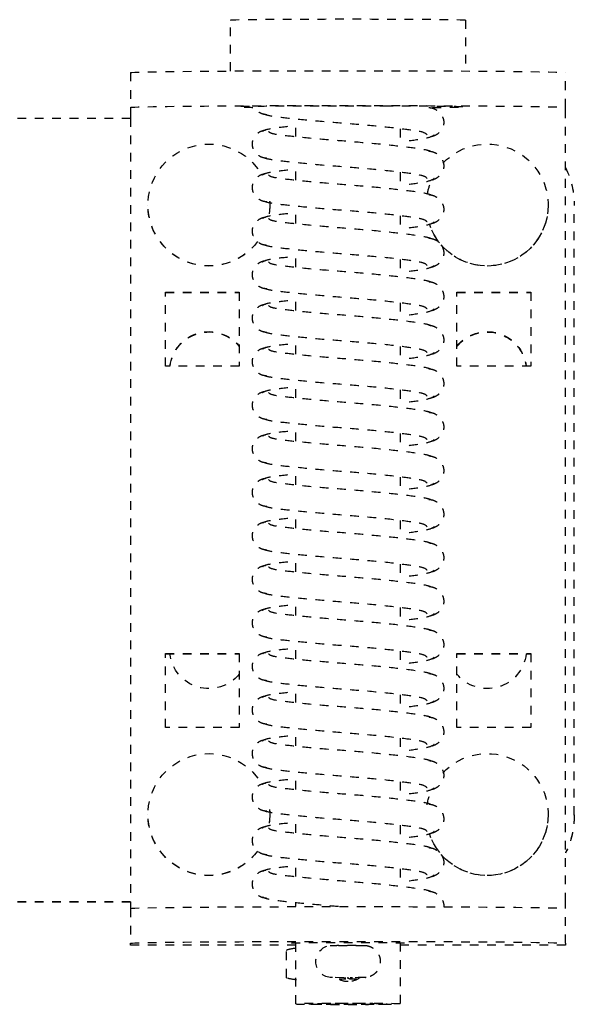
# Model space of a CAD drawing. Header units: centimetres. Extents: x 42630 to 130002, y 15 to 29179.
# Tile 64 of 138: x 50120.45 to 50126.83, y 5389.66 to 5400.97. Entities that reach past the tile are written whole.
import ezdxf

# ---------------------------------------------------------------- set-up
doc = ezdxf.new("R2010")
doc.units = ezdxf.units.CM
doc.header["$LTSCALE"] = 0.01
doc.linetypes.add('DASHED2', pattern=[9.525, 6.35, -3.175])
doc.layers.get('0').update_dxf_attribs({"color": 253})
doc.layers.add('CKDRZWI_', color=253, linetype='Continuous')

# ---------------------------------------------------------------- blocks, each defined once
blk = doc.blocks.new('A$7E8814B27261F1')
at = {"color": 7, "linetype": 'DASHED2', "ltscale": 10}
for p, q in [((3827.65, 4387), (3827.65, 4424.5)), ((3917.64, 4387), (3917.64, 4424.5)), ((3917.68, 4387), (3917.68, 4424.5)), ((3822.39, 4387), (3826.39, 4387)), ((3826.39, 4387), (3826.6, 4387)), ((3826.6, 4387), (3827.61, 4387)), ((3827.61, 4387), (3917.61, 4387)), ((3917.61, 4387), (3918.39, 4387)), ((3918.39, 4387), (3922.39, 4387)), ((3922.6, 4387), (3922.39, 4387)), ((3922.6, 4368), (3922.6, 4387)), ((3837.61, 4385), (3837.6, 4385)), ((3907.61, 4385), (3907.6, 4385)), ((3847.61, 4383), (3847.61, 4374.5)), ((3856.11, 4383), (3847.61, 4383)), ((3847.64, 4383), (3847.64, 4374.5)), ((3856.11, 4374.5), (3856.11, 4383)), ((3889.11, 4383), (3889.11, 4374.5)), ((3897.61, 4383), (3889.11, 4383)), ((3889.14, 4383), (3889.14, 4374.5)), ((3897.61, 4374.5), (3897.61, 4383)), ((3822.21, 4375.5), (3816.35, 4375.5)), ((3847.61, 4374.5), (3856.11, 4374.5)), ((3889.11, 4374.5), (3897.61, 4374.5)), ((3837.6, 4371), (3837.61, 4371)), ((3907.6, 4371), (3907.61, 4371)), ((3926.34, 4369.09), (3923.19, 4369.09)), ((3829.73, 4368), (3827.73, 4368)), ((3834.73, 4368), (3832.73, 4368)), ((3839.73, 4368), (3837.73, 4368)), ((3844.73, 4368), (3842.73, 4368)), ((3849.73, 4368), (3847.73, 4368)), ((3854.73, 4368), (3852.73, 4368)), ((3859.73, 4368), (3857.73, 4368)), ((3864.73, 4368), (3862.73, 4368)), ((3869.73, 4368), (3867.73, 4368)), ((3874.73, 4368), (3872.73, 4368)), ((3879.73, 4368), (3877.73, 4368)), ((3884.73, 4368), (3882.73, 4368)), ((3889.73, 4368), (3887.73, 4368)), ((3894.73, 4368), (3892.73, 4368)), ((3899.72, 4368), (3897.73, 4368)), ((3904.72, 4368), (3902.73, 4368)), ((3909.72, 4368), (3907.73, 4368)), ((3914.72, 4368), (3912.73, 4368)), ((3918.18, 4368), (3917.73, 4368)), ((3929.35, 4368), (3922.32, 4368)), ((3926.33, 4363.8), (3926.32, 4364.02)), ((3926.35, 4362.49), (3926.33, 4363.8)), ((3926.51, 4362.49), (3926.52, 4363.02)), ((3926.33, 4360.2), (3926.35, 4361.51)), ((3926.52, 4360.97), (3926.51, 4361.51)), ((3828.84, 4356), (3830.84, 4356)), ((3833.84, 4356), (3835.84, 4356)), ((3838.84, 4356), (3840.84, 4356)), ((3843.84, 4356), (3845.84, 4356)), ((3848.84, 4356), (3850.84, 4356)), ((3853.84, 4356), (3855.84, 4356)), ((3858.84, 4356), (3860.84, 4356)), ((3863.84, 4356), (3865.84, 4356)), ((3868.84, 4356), (3870.84, 4356)), ((3873.84, 4356), (3875.84, 4356)), ((3878.84, 4356), (3880.84, 4356)), ((3883.84, 4356), (3885.84, 4356)), ((3888.84, 4356), (3890.84, 4356)), ((3893.84, 4356), (3895.84, 4356)), ((3898.84, 4356), (3900.84, 4356)), ((3903.84, 4356), (3905.84, 4356)), ((3908.84, 4356), (3910.84, 4356)), ((3913.84, 4356), (3915.84, 4356)), ((3922.32, 4356), (3929.35, 4356)), ((3922.6, 4337), (3922.6, 4356)), ((3856.11, 4349.5), (3847.61, 4349.5)), ((3847.61, 4349.5), (3847.61, 4341)), ((3847.64, 4349.5), (3847.64, 4341)), ((3856.11, 4341), (3856.11, 4349.5)), ((3889.11, 4349.5), (3889.11, 4341)), ((3897.61, 4349.5), (3889.11, 4349.5)), ((3889.14, 4349.5), (3889.14, 4341)), ((3897.61, 4341), (3897.61, 4349.5)), ((3816.35, 4348.5), (3822.21, 4348.5)), ((3847.61, 4341), (3856.11, 4341)), ((3889.11, 4341), (3897.61, 4341)), ((3837.6, 4339), (3837.61, 4339)), ((3907.6, 4339), (3907.61, 4339)), ((3826.39, 4337), (3822.39, 4337)), ((3826.6, 4337), (3826.39, 4337)), ((3827.61, 4337), (3826.6, 4337)), ((3917.61, 4337), (3827.61, 4337)), ((3918.39, 4337), (3917.61, 4337)), ((3922.39, 4337), (3918.39, 4337)), ((3922.39, 4337), (3922.6, 4337)), ((3907.64, 4336), (3837.65, 4336)), ((3907.68, 4336), (3907.64, 4336))]:
    blk.add_line(p, q, dxfattribs=at)
for centre, radius, start, end in [((3924.48, 4363.85), 1.85, 6.3886, 173.7433), ((3924.54, 4362), 2.25, 0, 36.7992), ((3926.32, 4362.22), 0.178, 269.9445, 309.3444), ((3928.89, 4362.44), 2.54, 178.7797, 184.2455), ((3924.54, 4362), 2.25, 323.4294, 0), ((3920.15, 4360.24), 6.18, 357.0618, 359.6522)]:
    blk.add_arc(centre, radius, start, end, dxfattribs=at)
for centre, major_axis, ratio, start_param, end_param in [((3822.39, 4362), (0, -25), 0.008727, 3.141593, 6.283185), ((3826.39, 4362), (0, 25), 0.008727, 0, 3.141593), ((3918.39, 4362), (0, -25), 0.008727, 3.141593, 6.283185), ((3922.39, 4362), (0, 25), 0.008727, 0, 3.141593), ((3837.6, 4378), (0, -7), 0.999962, 0.643673, 5.758972), ((3837.61, 4378), (0, -7), 0.999962, 0.64291, 3.141593), ((3907.6, 4378), (0, -7), 0.999962, 0.643673, 5.758972), ((3907.61, 4378), (0, -7), 0.999962, 0.64291, 3.141593), ((3856.64, 4378), (0, 4.5), 0.999962, 0.11915, 2.461919), ((3856.68, 4378), (0, 4.5), 0.999962, 0.126966, 2.461919), ((3888.64, 4378), (0, 4.5), 0.999962, 3.821266, 6.171844), ((3816.35, 4362), (0, -13.5), 0.008727, 3.141593, 6.283185), ((3826.35, 4362), (0, -13.5), 0.008727, 2.51509, 2.713637), ((3837.6, 4378), (0, -7), 0.999962, 6.218805, 6.283185), ((3837.6, 4378), (0, -7), 0.999962, 0, 0.205478), ((3837.61, 4378), (0, -7), 0.999962, 0, 0.204519), ((3907.6, 4378), (0, -7), 0.999962, 6.200062, 6.283185), ((3907.6, 4378), (0, -7), 0.999962, 0, 0.192416), ((3907.61, 4378), (0, -7), 0.999962, 0, 0.191235), ((3922.35, 4362), (0, 6.5), 0.008727, 0, 3.536384), ((3922.35, 4362), (0, 6.5), 0.008727, 5.888394, 6.283185), ((3924.75, 4367.49), (0.02, 3.2), 0.577306, 1.080195, 1.440017), ((3924.77, 4368.25), (-1.85, 0.03), 0.865992, 5.747922, 5.805673), ((3924.77, 4368.25), (1.85, -0.03), 0.865992, 0.512416, 0.570167), ((3924.75, 4367.49), (0.02, 3.2), 0.577306, 4.851893, 5.211716), ((3926.5, 4364.21), (0, -1.96), 0.008727, 0, 0.523599), ((3926.33, 4362.49), (-0.18, 0.003), 0.865992, 3.141591, 3.294186), ((3926.33, 4361.51), (-0.18, -0.003), 0.865992, 2.988999, 3.141595), ((3826.35, 4362), (0, -13.5), 0.008727, 0.346715, 0.791701), ((3837.6, 4346), (0, 7), 0.999962, 0.756165, 5.966878), ((3837.6, 4346), (0, 7), 0.999962, 0.195682, 0.425982), ((3837.61, 4346), (0, 7), 0.999962, 3.141593, 5.967856), ((3907.6, 4346), (0, 7), 0.999962, 0.749505, 5.965135), ((3907.6, 4346), (0, 7), 0.999962, 0.159882, 0.437678), ((3907.61, 4346), (0, 7), 0.999962, 3.141593, 5.966115), ((3856.64, 4346), (0, -4.5), 0.999962, 3.821266, 6.164035), ((3856.68, 4346), (0, -4.5), 0.999962, 3.821266, 6.156219), ((3888.64, 4346), (0, -4.5), 0.999962, 0.111341, 2.461919), ((3837.65, 4346), (0, 10), 0.999962, 2.690566, 3.141593), ((3907.64, 4346), (0, -10), 0.999962, 0, 0.451027), ((3907.68, 4346), (0, 10), 0.999962, 3.141593, 3.592619)]:
    blk.add_ellipse(centre, major_axis=major_axis, ratio=ratio, start_param=start_param, end_param=end_param, dxfattribs=at)
for major_axis in [(0, 6), (0, 4.5)]:
    blk.add_ellipse((3929.35, 4362), major_axis=major_axis, ratio=0.008727, dxfattribs=at)
for points, knots in [([(3826.24, 4357.34), (3826.23, 4359.1), (3826.23, 4362.18), (3826.24, 4367.34), (3826.26, 4371.62), (3826.29, 4374.08), (3826.32, 4375), (3826.33, 4375.19), (3826.33, 4375.19)], [0, 0, 0, 0, 0.1687505, 0.3408406, 0.5128737, 0.6842855, 0.7688117, 0.8186463, 0.8186463, 0.8186463, 0.8186463]), ([(3832.24, 4371.34), (3832.22, 4371.52), (3832.18, 4371.82), (3831.96, 4372.25), (3831.69, 4372.57), (3831.31, 4372.85), (3830.85, 4373), (3830.4, 4373.01), (3829.9, 4372.87), (3829.43, 4372.52), (3829.06, 4371.98), (3828.99, 4371.57), (3828.96, 4371.34)], [0, 0, 0, 0, 0.083347, 0.163832, 0.239536, 0.309654, 0.433413, 0.542458, 0.654363, 0.770804, 0.888002, 1, 1, 1, 1]), ([(3837.24, 4371.34), (3837.22, 4371.52), (3837.18, 4371.82), (3836.96, 4372.25), (3836.69, 4372.57), (3836.31, 4372.85), (3835.84, 4373), (3835.4, 4373.01), (3834.9, 4372.87), (3834.43, 4372.52), (3834.06, 4371.98), (3833.99, 4371.57), (3833.96, 4371.34)], [0, 0, 0, 0, 0.083347, 0.163832, 0.239536, 0.309654, 0.433413, 0.542458, 0.654363, 0.770804, 0.888002, 1, 1, 1, 1]), ([(3842.24, 4371.34), (3842.22, 4371.52), (3842.18, 4371.82), (3841.96, 4372.25), (3841.69, 4372.57), (3841.31, 4372.85), (3840.84, 4373), (3840.4, 4373.01), (3839.9, 4372.87), (3839.43, 4372.52), (3839.06, 4371.98), (3838.99, 4371.57), (3838.96, 4371.34)], [0, 0, 0, 0, 0.083347, 0.163832, 0.239536, 0.309654, 0.433413, 0.542458, 0.654363, 0.770804, 0.888002, 1, 1, 1, 1]), ([(3847.24, 4371.34), (3847.22, 4371.52), (3847.18, 4371.82), (3846.96, 4372.25), (3846.69, 4372.57), (3846.31, 4372.85), (3845.84, 4373), (3845.39, 4373.01), (3844.9, 4372.87), (3844.43, 4372.52), (3844.06, 4371.98), (3843.99, 4371.57), (3843.96, 4371.34)], [0, 0, 0, 0, 0.083347, 0.163832, 0.239536, 0.309654, 0.433413, 0.542458, 0.654363, 0.770804, 0.888002, 1, 1, 1, 1]), ([(3852.24, 4371.34), (3852.22, 4371.52), (3852.18, 4371.82), (3851.96, 4372.25), (3851.69, 4372.57), (3851.3, 4372.85), (3850.84, 4373), (3850.39, 4373.01), (3849.9, 4372.87), (3849.43, 4372.52), (3849.06, 4371.98), (3848.99, 4371.57), (3848.96, 4371.34)], [0, 0, 0, 0, 0.083347, 0.163832, 0.239536, 0.309654, 0.433413, 0.542458, 0.654363, 0.770804, 0.888002, 1, 1, 1, 1]), ([(3857.24, 4371.34), (3857.22, 4371.52), (3857.18, 4371.82), (3856.96, 4372.25), (3856.69, 4372.57), (3856.3, 4372.85), (3855.84, 4373), (3855.39, 4373.01), (3854.9, 4372.87), (3854.43, 4372.52), (3854.06, 4371.98), (3853.99, 4371.57), (3853.96, 4371.34)], [0, 0, 0, 0, 0.083347, 0.163832, 0.239536, 0.309654, 0.433413, 0.542458, 0.654363, 0.770804, 0.888002, 1, 1, 1, 1]), ([(3862.24, 4371.34), (3862.22, 4371.52), (3862.17, 4371.82), (3861.96, 4372.25), (3861.69, 4372.57), (3861.3, 4372.85), (3860.84, 4373), (3860.39, 4373.01), (3859.9, 4372.87), (3859.43, 4372.52), (3859.06, 4371.98), (3858.99, 4371.57), (3858.96, 4371.34)], [0, 0, 0, 0, 0.083347, 0.163832, 0.239536, 0.309654, 0.433413, 0.542458, 0.654363, 0.770804, 0.888002, 1, 1, 1, 1]), ([(3867.24, 4371.34), (3867.21, 4371.52), (3867.17, 4371.82), (3866.96, 4372.25), (3866.69, 4372.57), (3866.3, 4372.85), (3865.84, 4373), (3865.39, 4373.01), (3864.9, 4372.87), (3864.43, 4372.52), (3864.06, 4371.98), (3863.99, 4371.57), (3863.96, 4371.34)], [0, 0, 0, 0, 0.083347, 0.163832, 0.239536, 0.309654, 0.433413, 0.542458, 0.654363, 0.770804, 0.888002, 1, 1, 1, 1]), ([(3872.24, 4371.34), (3872.21, 4371.52), (3872.17, 4371.82), (3871.96, 4372.25), (3871.68, 4372.57), (3871.3, 4372.85), (3870.84, 4373), (3870.39, 4373.01), (3869.9, 4372.87), (3869.43, 4372.52), (3869.06, 4371.98), (3868.99, 4371.57), (3868.96, 4371.34)], [0, 0, 0, 0, 0.083347, 0.163832, 0.239536, 0.309654, 0.433413, 0.542458, 0.654363, 0.770804, 0.888002, 1, 1, 1, 1]), ([(3877.24, 4371.34), (3877.21, 4371.52), (3877.17, 4371.82), (3876.96, 4372.25), (3876.68, 4372.57), (3876.3, 4372.85), (3875.84, 4373), (3875.39, 4373.01), (3874.9, 4372.87), (3874.43, 4372.52), (3874.06, 4371.98), (3873.99, 4371.57), (3873.96, 4371.34)], [0, 0, 0, 0, 0.083347, 0.163832, 0.239536, 0.309654, 0.433413, 0.542458, 0.654363, 0.770804, 0.888002, 1, 1, 1, 1]), ([(3882.24, 4371.34), (3882.21, 4371.52), (3882.17, 4371.82), (3881.96, 4372.25), (3881.68, 4372.57), (3881.3, 4372.85), (3880.84, 4373), (3880.39, 4373.01), (3879.9, 4372.87), (3879.43, 4372.52), (3879.06, 4371.98), (3878.99, 4371.57), (3878.96, 4371.34)], [0, 0, 0, 0, 0.083347, 0.163832, 0.239536, 0.309654, 0.433413, 0.542458, 0.654363, 0.770804, 0.888002, 1, 1, 1, 1]), ([(3887.24, 4371.34), (3887.21, 4371.52), (3887.17, 4371.82), (3886.96, 4372.25), (3886.68, 4372.57), (3886.3, 4372.85), (3885.84, 4373), (3885.39, 4373.01), (3884.9, 4372.87), (3884.43, 4372.52), (3884.06, 4371.98), (3883.99, 4371.57), (3883.96, 4371.34)], [0, 0, 0, 0, 0.083347, 0.163832, 0.239536, 0.309654, 0.433413, 0.542458, 0.654363, 0.770804, 0.888002, 1, 1, 1, 1]), ([(3892.23, 4371.34), (3892.21, 4371.52), (3892.17, 4371.82), (3891.96, 4372.25), (3891.68, 4372.57), (3891.3, 4372.85), (3890.84, 4373), (3890.39, 4373.01), (3889.9, 4372.87), (3889.43, 4372.52), (3889.06, 4371.98), (3888.99, 4371.57), (3888.96, 4371.34)], [0, 0, 0, 0, 0.083347, 0.163832, 0.239536, 0.309654, 0.433413, 0.542458, 0.654363, 0.770804, 0.888002, 1, 1, 1, 1]), ([(3897.23, 4371.34), (3897.21, 4371.52), (3897.17, 4371.82), (3896.96, 4372.25), (3896.68, 4372.57), (3896.3, 4372.85), (3895.84, 4373), (3895.39, 4373.01), (3894.9, 4372.87), (3894.43, 4372.52), (3894.06, 4371.98), (3893.99, 4371.57), (3893.96, 4371.34)], [0, 0, 0, 0, 0.083347, 0.163832, 0.239536, 0.309654, 0.433413, 0.542458, 0.654363, 0.770804, 0.888002, 1, 1, 1, 1]), ([(3902.23, 4371.34), (3902.21, 4371.52), (3902.17, 4371.82), (3901.96, 4372.25), (3901.68, 4372.57), (3901.3, 4372.85), (3900.84, 4373), (3900.39, 4373.01), (3899.9, 4372.87), (3899.43, 4372.52), (3899.06, 4371.98), (3898.99, 4371.57), (3898.96, 4371.34)], [0, 0, 0, 0, 0.083347, 0.163832, 0.239536, 0.309654, 0.433413, 0.542458, 0.654363, 0.770804, 0.888002, 1, 1, 1, 1]), ([(3907.23, 4371.34), (3907.21, 4371.52), (3907.17, 4371.82), (3906.96, 4372.25), (3906.68, 4372.57), (3906.3, 4372.85), (3905.84, 4373), (3905.39, 4373.01), (3904.9, 4372.87), (3904.43, 4372.52), (3904.06, 4371.98), (3903.99, 4371.57), (3903.96, 4371.34)], [0, 0, 0, 0, 0.083347, 0.163832, 0.239536, 0.309654, 0.433413, 0.542458, 0.654363, 0.770804, 0.888002, 1, 1, 1, 1]), ([(3912.23, 4371.34), (3912.21, 4371.52), (3912.17, 4371.82), (3911.96, 4372.25), (3911.68, 4372.57), (3911.3, 4372.85), (3910.84, 4373), (3910.39, 4373.01), (3909.9, 4372.87), (3909.43, 4372.52), (3909.06, 4371.98), (3908.99, 4371.57), (3908.96, 4371.34)], [0, 0, 0, 0, 0.083347, 0.163832, 0.239536, 0.309654, 0.433413, 0.542458, 0.654363, 0.770804, 0.888002, 1, 1, 1, 1]), ([(3917.23, 4371.34), (3917.21, 4371.52), (3917.17, 4371.82), (3916.96, 4372.25), (3916.68, 4372.57), (3916.3, 4372.85), (3915.84, 4373), (3915.39, 4373.01), (3914.9, 4372.87), (3914.43, 4372.52), (3914.06, 4371.98), (3913.99, 4371.57), (3913.96, 4371.34)], [0, 0, 0, 0, 0.083347, 0.163832, 0.239536, 0.309654, 0.433413, 0.542458, 0.654363, 0.770804, 0.888002, 1, 1, 1, 1]), ([(3827.24, 4371.34), (3827.22, 4371.52), (3827.18, 4371.82), (3826.96, 4372.25), (3826.69, 4372.57), (3826.45, 4372.74), (3826.32, 4372.81), (3826.28, 4372.83)], [0, 0, 0, 0, 0.0833472, 0.163832, 0.2395359, 0.3096544, 0.3315427, 0.3315427, 0.3315427, 0.3315427]), ([(3829.54, 4352.92), (3829.42, 4353.02), (3829.21, 4353.25), (3828.91, 4355.3), (3828.57, 4358.32), (3828.26, 4362.01), (3827.97, 4365.77), (3827.64, 4368.98), (3827.37, 4371.3), (3827.17, 4371.67), (3827.06, 4371.84)], [0, 0, 0, 0, 0.121791, 0.240967, 0.366377, 0.489817, 0.61453, 0.74385, 0.869259, 1, 1, 1, 1]), ([(3829.14, 4371.84), (3829.03, 4371.67), (3828.83, 4371.31), (3828.63, 4369.58), (3828.5, 4368.36), (3828.47, 4368.09)], [0, 0, 0, 0, 0.2559837, 0.5017023, 0.5678083, 0.5678083, 0.5678083, 0.5678083]), ([(3834.54, 4352.92), (3834.42, 4353.02), (3834.21, 4353.25), (3833.91, 4355.3), (3833.57, 4358.32), (3833.26, 4362.01), (3832.97, 4365.77), (3832.64, 4368.98), (3832.37, 4371.3), (3832.17, 4371.67), (3832.06, 4371.84)], [0, 0, 0, 0, 0.121791, 0.240967, 0.366377, 0.489817, 0.61453, 0.74385, 0.869259, 1, 1, 1, 1]), ([(3834.14, 4371.84), (3834.03, 4371.67), (3833.83, 4371.31), (3833.63, 4369.58), (3833.5, 4368.36), (3833.47, 4368.09)], [0, 0, 0, 0, 0.2559837, 0.5017023, 0.5678083, 0.5678083, 0.5678083, 0.5678083]), ([(3839.54, 4352.92), (3839.42, 4353.02), (3839.21, 4353.25), (3838.91, 4355.3), (3838.57, 4358.32), (3838.26, 4362.01), (3837.97, 4365.77), (3837.64, 4368.98), (3837.37, 4371.3), (3837.17, 4371.67), (3837.06, 4371.84)], [0, 0, 0, 0, 0.121791, 0.240967, 0.366377, 0.489817, 0.61453, 0.74385, 0.869259, 1, 1, 1, 1]), ([(3839.14, 4371.84), (3839.03, 4371.67), (3838.83, 4371.31), (3838.63, 4369.58), (3838.5, 4368.36), (3838.47, 4368.09)], [0, 0, 0, 0, 0.2559837, 0.5017023, 0.5678083, 0.5678083, 0.5678083, 0.5678083]), ([(3844.54, 4352.92), (3844.42, 4353.02), (3844.21, 4353.25), (3843.91, 4355.3), (3843.57, 4358.32), (3843.26, 4362.01), (3842.97, 4365.77), (3842.64, 4368.98), (3842.37, 4371.3), (3842.17, 4371.67), (3842.06, 4371.84)], [0, 0, 0, 0, 0.121791, 0.240967, 0.366377, 0.489817, 0.61453, 0.74385, 0.869259, 1, 1, 1, 1]), ([(3844.14, 4371.84), (3844.03, 4371.67), (3843.83, 4371.31), (3843.63, 4369.58), (3843.5, 4368.36), (3843.47, 4368.09)], [0, 0, 0, 0, 0.2559837, 0.5017023, 0.5678083, 0.5678083, 0.5678083, 0.5678083]), ([(3849.54, 4352.92), (3849.42, 4353.02), (3849.21, 4353.25), (3848.91, 4355.3), (3848.57, 4358.32), (3848.26, 4362.01), (3847.97, 4365.77), (3847.64, 4368.98), (3847.37, 4371.3), (3847.17, 4371.67), (3847.06, 4371.84)], [0, 0, 0, 0, 0.121791, 0.240967, 0.366377, 0.489817, 0.61453, 0.74385, 0.869259, 1, 1, 1, 1]), ([(3849.14, 4371.84), (3849.03, 4371.67), (3848.83, 4371.31), (3848.63, 4369.58), (3848.5, 4368.36), (3848.47, 4368.09)], [0, 0, 0, 0, 0.2559837, 0.5017023, 0.5678083, 0.5678083, 0.5678083, 0.5678083]), ([(3854.54, 4352.92), (3854.42, 4353.02), (3854.21, 4353.25), (3853.91, 4355.3), (3853.56, 4358.32), (3853.26, 4362.01), (3852.97, 4365.77), (3852.64, 4368.98), (3852.37, 4371.3), (3852.17, 4371.67), (3852.06, 4371.84)], [0, 0, 0, 0, 0.121791, 0.240967, 0.366377, 0.489817, 0.61453, 0.74385, 0.869259, 1, 1, 1, 1]), ([(3854.14, 4371.84), (3854.03, 4371.67), (3853.83, 4371.31), (3853.63, 4369.58), (3853.5, 4368.36), (3853.47, 4368.09)], [0, 0, 0, 0, 0.2559837, 0.5017023, 0.5678083, 0.5678083, 0.5678083, 0.5678083]), ([(3859.54, 4352.92), (3859.42, 4353.02), (3859.21, 4353.25), (3858.91, 4355.3), (3858.56, 4358.32), (3858.26, 4362.01), (3857.97, 4365.77), (3857.64, 4368.98), (3857.37, 4371.3), (3857.17, 4371.67), (3857.06, 4371.84)], [0, 0, 0, 0, 0.121791, 0.240967, 0.366377, 0.489817, 0.61453, 0.74385, 0.869259, 1, 1, 1, 1]), ([(3859.14, 4371.84), (3859.03, 4371.67), (3858.83, 4371.31), (3858.63, 4369.58), (3858.5, 4368.36), (3858.47, 4368.09)], [0, 0, 0, 0, 0.2559837, 0.5017023, 0.5678083, 0.5678083, 0.5678083, 0.5678083]), ([(3864.54, 4352.92), (3864.42, 4353.02), (3864.21, 4353.25), (3863.91, 4355.3), (3863.56, 4358.32), (3863.26, 4362.01), (3862.96, 4365.77), (3862.64, 4368.98), (3862.37, 4371.3), (3862.17, 4371.67), (3862.06, 4371.84)], [0, 0, 0, 0, 0.121791, 0.240967, 0.366377, 0.489817, 0.61453, 0.74385, 0.869259, 1, 1, 1, 1]), ([(3864.14, 4371.84), (3864.03, 4371.67), (3863.83, 4371.31), (3863.63, 4369.58), (3863.5, 4368.36), (3863.47, 4368.09)], [0, 0, 0, 0, 0.2559837, 0.5017023, 0.5678083, 0.5678083, 0.5678083, 0.5678083]), ([(3869.54, 4352.92), (3869.42, 4353.02), (3869.21, 4353.25), (3868.91, 4355.3), (3868.56, 4358.32), (3868.26, 4362.01), (3867.96, 4365.77), (3867.64, 4368.98), (3867.37, 4371.3), (3867.17, 4371.67), (3867.06, 4371.84)], [0, 0, 0, 0, 0.121791, 0.240967, 0.366377, 0.489817, 0.61453, 0.74385, 0.869259, 1, 1, 1, 1]), ([(3869.14, 4371.84), (3869.02, 4371.67), (3868.83, 4371.31), (3868.63, 4369.58), (3868.5, 4368.36), (3868.47, 4368.09)], [0, 0, 0, 0, 0.2559837, 0.5017023, 0.5678083, 0.5678083, 0.5678083, 0.5678083]), ([(3874.54, 4352.92), (3874.42, 4353.02), (3874.21, 4353.25), (3873.91, 4355.3), (3873.56, 4358.32), (3873.26, 4362.01), (3872.96, 4365.77), (3872.64, 4368.98), (3872.37, 4371.3), (3872.17, 4371.67), (3872.06, 4371.84)], [0, 0, 0, 0, 0.121791, 0.240967, 0.366377, 0.489817, 0.61453, 0.74385, 0.869259, 1, 1, 1, 1]), ([(3874.14, 4371.84), (3874.02, 4371.67), (3873.83, 4371.31), (3873.63, 4369.58), (3873.5, 4368.36), (3873.47, 4368.09)], [0, 0, 0, 0, 0.2559837, 0.5017023, 0.5678083, 0.5678083, 0.5678083, 0.5678083]), ([(3879.54, 4352.92), (3879.42, 4353.02), (3879.21, 4353.25), (3878.91, 4355.3), (3878.56, 4358.32), (3878.26, 4362.01), (3877.96, 4365.77), (3877.64, 4368.98), (3877.37, 4371.3), (3877.17, 4371.67), (3877.06, 4371.84)], [0, 0, 0, 0, 0.121791, 0.240967, 0.366377, 0.489817, 0.61453, 0.74385, 0.869259, 1, 1, 1, 1]), ([(3879.14, 4371.84), (3879.02, 4371.67), (3878.83, 4371.31), (3878.63, 4369.58), (3878.5, 4368.36), (3878.47, 4368.09)], [0, 0, 0, 0, 0.2559837, 0.5017023, 0.5678083, 0.5678083, 0.5678083, 0.5678083]), ([(3884.54, 4352.92), (3884.42, 4353.02), (3884.21, 4353.25), (3883.91, 4355.3), (3883.56, 4358.32), (3883.26, 4362.01), (3882.96, 4365.77), (3882.64, 4368.98), (3882.37, 4371.3), (3882.17, 4371.67), (3882.06, 4371.84)], [0, 0, 0, 0, 0.121791, 0.240967, 0.366377, 0.489817, 0.61453, 0.74385, 0.869259, 1, 1, 1, 1]), ([(3884.14, 4371.84), (3884.02, 4371.67), (3883.83, 4371.31), (3883.63, 4369.58), (3883.5, 4368.36), (3883.47, 4368.09)], [0, 0, 0, 0, 0.2559837, 0.5017023, 0.5678083, 0.5678083, 0.5678083, 0.5678083]), ([(3889.54, 4352.92), (3889.42, 4353.02), (3889.21, 4353.25), (3888.91, 4355.3), (3888.56, 4358.32), (3888.26, 4362.01), (3887.96, 4365.77), (3887.64, 4368.98), (3887.37, 4371.3), (3887.17, 4371.67), (3887.06, 4371.84)], [0, 0, 0, 0, 0.121791, 0.240967, 0.366377, 0.489817, 0.61453, 0.74385, 0.869259, 1, 1, 1, 1]), ([(3889.14, 4371.84), (3889.02, 4371.67), (3888.83, 4371.31), (3888.63, 4369.58), (3888.5, 4368.36), (3888.47, 4368.09)], [0, 0, 0, 0, 0.2559837, 0.5017023, 0.5678083, 0.5678083, 0.5678083, 0.5678083]), ([(3894.54, 4352.92), (3894.42, 4353.02), (3894.21, 4353.25), (3893.91, 4355.3), (3893.56, 4358.32), (3893.26, 4362.01), (3892.96, 4365.77), (3892.64, 4368.98), (3892.37, 4371.3), (3892.17, 4371.67), (3892.06, 4371.84)], [0, 0, 0, 0, 0.121791, 0.240967, 0.366377, 0.489817, 0.61453, 0.74385, 0.869259, 1, 1, 1, 1]), ([(3894.14, 4371.84), (3894.02, 4371.67), (3893.83, 4371.31), (3893.63, 4369.58), (3893.5, 4368.36), (3893.47, 4368.09)], [0, 0, 0, 0, 0.2559837, 0.5017023, 0.5678083, 0.5678083, 0.5678083, 0.5678083]), ([(3899.54, 4352.92), (3899.42, 4353.02), (3899.2, 4353.25), (3898.91, 4355.3), (3898.56, 4358.32), (3898.26, 4362.01), (3897.96, 4365.77), (3897.64, 4368.98), (3897.37, 4371.3), (3897.17, 4371.67), (3897.06, 4371.84)], [0, 0, 0, 0, 0.121791, 0.240967, 0.366377, 0.489817, 0.61453, 0.74385, 0.869259, 1, 1, 1, 1]), ([(3899.14, 4371.84), (3899.02, 4371.67), (3898.83, 4371.31), (3898.63, 4369.58), (3898.5, 4368.36), (3898.47, 4368.09)], [0, 0, 0, 0, 0.2559837, 0.5017023, 0.5678083, 0.5678083, 0.5678083, 0.5678083]), ([(3904.54, 4352.92), (3904.42, 4353.02), (3904.2, 4353.25), (3903.91, 4355.3), (3903.56, 4358.32), (3903.26, 4362.01), (3902.96, 4365.77), (3902.64, 4368.98), (3902.36, 4371.3), (3902.17, 4371.67), (3902.06, 4371.84)], [0, 0, 0, 0, 0.121791, 0.240967, 0.366377, 0.489817, 0.61453, 0.74385, 0.869259, 1, 1, 1, 1]), ([(3904.13, 4371.84), (3904.02, 4371.67), (3903.83, 4371.31), (3903.63, 4369.58), (3903.5, 4368.36), (3903.47, 4368.09)], [0, 0, 0, 0, 0.2559837, 0.5017023, 0.5678083, 0.5678083, 0.5678083, 0.5678083]), ([(3909.54, 4352.92), (3909.42, 4353.02), (3909.2, 4353.25), (3908.91, 4355.3), (3908.56, 4358.32), (3908.26, 4362.01), (3907.96, 4365.77), (3907.64, 4368.98), (3907.36, 4371.3), (3907.17, 4371.67), (3907.06, 4371.84)], [0, 0, 0, 0, 0.121791, 0.240967, 0.366377, 0.489817, 0.61453, 0.74385, 0.869259, 1, 1, 1, 1]), ([(3909.13, 4371.84), (3909.02, 4371.67), (3908.83, 4371.31), (3908.63, 4369.58), (3908.5, 4368.36), (3908.47, 4368.09)], [0, 0, 0, 0, 0.2559837, 0.5017023, 0.5678083, 0.5678083, 0.5678083, 0.5678083]), ([(3914.54, 4352.92), (3914.42, 4353.02), (3914.2, 4353.25), (3913.91, 4355.3), (3913.56, 4358.32), (3913.26, 4362.01), (3912.96, 4365.77), (3912.64, 4368.98), (3912.36, 4371.3), (3912.17, 4371.67), (3912.06, 4371.84)], [0, 0, 0, 0, 0.121791, 0.240967, 0.366377, 0.489817, 0.61453, 0.74385, 0.869259, 1, 1, 1, 1]), ([(3914.13, 4371.84), (3914.02, 4371.67), (3913.83, 4371.31), (3913.62, 4369.58), (3913.5, 4368.36), (3913.47, 4368.09)], [0, 0, 0, 0, 0.2559837, 0.5017023, 0.5678083, 0.5678083, 0.5678083, 0.5678083]), ([(3918.17, 4363.11), (3918.1, 4363.97), (3917.93, 4366.08), (3917.64, 4368.98), (3917.36, 4371.3), (3917.17, 4371.67), (3917.06, 4371.84)], [0.5271569, 0.5271569, 0.5271569, 0.5271569, 0.6145301, 0.7438503, 0.8692586, 1, 1, 1, 1]), ([(3829.15, 4371.14), (3829.24, 4371.05), (3829.42, 4370.8), (3829.66, 4368.75), (3829.97, 4365.71), (3830.26, 4361.99), (3830.58, 4358.2), (3830.94, 4354.97), (3831.21, 4353.12), (3831.37, 4352.62), (3831.41, 4352.5)], [0.0018545, 0.0018545, 0.0018545, 0.0018545, 0.1218156, 0.2410193, 0.3664581, 0.489919, 0.6146396, 0.7439488, 0.8693234, 0.9192158, 0.9192158, 0.9192158, 0.9192158]), ([(3834.14, 4371.14), (3834.24, 4371.05), (3834.41, 4370.8), (3834.66, 4368.75), (3834.97, 4365.71), (3835.26, 4361.99), (3835.58, 4358.2), (3835.94, 4354.97), (3836.21, 4353.12), (3836.37, 4352.62), (3836.41, 4352.5)], [0.0018545, 0.0018545, 0.0018545, 0.0018545, 0.1218156, 0.2410193, 0.3664581, 0.489919, 0.6146396, 0.7439488, 0.8693234, 0.9192158, 0.9192158, 0.9192158, 0.9192158]), ([(3839.14, 4371.14), (3839.24, 4371.05), (3839.41, 4370.8), (3839.66, 4368.75), (3839.97, 4365.71), (3840.26, 4361.99), (3840.58, 4358.2), (3840.94, 4354.97), (3841.21, 4353.12), (3841.37, 4352.62), (3841.41, 4352.5)], [0.0018545, 0.0018545, 0.0018545, 0.0018545, 0.1218156, 0.2410193, 0.3664581, 0.489919, 0.6146396, 0.7439488, 0.8693234, 0.9192158, 0.9192158, 0.9192158, 0.9192158]), ([(3844.14, 4371.14), (3844.24, 4371.05), (3844.41, 4370.8), (3844.66, 4368.75), (3844.97, 4365.71), (3845.26, 4361.99), (3845.58, 4358.2), (3845.94, 4354.97), (3846.21, 4353.12), (3846.37, 4352.62), (3846.41, 4352.5)], [0.0018545, 0.0018545, 0.0018545, 0.0018545, 0.1218156, 0.2410193, 0.3664581, 0.489919, 0.6146396, 0.7439488, 0.8693234, 0.9192158, 0.9192158, 0.9192158, 0.9192158]), ([(3849.14, 4371.14), (3849.24, 4371.05), (3849.41, 4370.8), (3849.66, 4368.75), (3849.97, 4365.71), (3850.26, 4361.99), (3850.58, 4358.2), (3850.94, 4354.97), (3851.21, 4353.12), (3851.37, 4352.62), (3851.41, 4352.5)], [0.0018545, 0.0018545, 0.0018545, 0.0018545, 0.1218156, 0.2410193, 0.3664581, 0.489919, 0.6146396, 0.7439488, 0.8693234, 0.9192158, 0.9192158, 0.9192158, 0.9192158]), ([(3854.14, 4371.14), (3854.24, 4371.05), (3854.41, 4370.8), (3854.66, 4368.75), (3854.97, 4365.71), (3855.26, 4361.99), (3855.58, 4358.2), (3855.94, 4354.97), (3856.21, 4353.12), (3856.37, 4352.62), (3856.41, 4352.5)], [0.0018545, 0.0018545, 0.0018545, 0.0018545, 0.1218156, 0.2410193, 0.3664581, 0.489919, 0.6146396, 0.7439488, 0.8693234, 0.9192158, 0.9192158, 0.9192158, 0.9192158]), ([(3859.14, 4371.14), (3859.24, 4371.05), (3859.41, 4370.8), (3859.66, 4368.75), (3859.97, 4365.71), (3860.26, 4361.99), (3860.58, 4358.2), (3860.94, 4354.97), (3861.21, 4353.12), (3861.37, 4352.62), (3861.41, 4352.5)], [0.0018545, 0.0018545, 0.0018545, 0.0018545, 0.1218156, 0.2410193, 0.3664581, 0.489919, 0.6146396, 0.7439488, 0.8693234, 0.9192158, 0.9192158, 0.9192158, 0.9192158]), ([(3864.14, 4371.14), (3864.24, 4371.05), (3864.41, 4370.8), (3864.66, 4368.75), (3864.97, 4365.71), (3865.26, 4361.99), (3865.58, 4358.2), (3865.94, 4354.97), (3866.21, 4353.12), (3866.37, 4352.62), (3866.41, 4352.5)], [0.0018545, 0.0018545, 0.0018545, 0.0018545, 0.1218156, 0.2410193, 0.3664581, 0.489919, 0.6146396, 0.7439488, 0.8693234, 0.9192158, 0.9192158, 0.9192158, 0.9192158]), ([(3869.14, 4371.14), (3869.24, 4371.05), (3869.41, 4370.8), (3869.66, 4368.75), (3869.97, 4365.71), (3870.26, 4361.99), (3870.58, 4358.2), (3870.94, 4354.97), (3871.21, 4353.12), (3871.37, 4352.62), (3871.41, 4352.5)], [0.0018545, 0.0018545, 0.0018545, 0.0018545, 0.1218156, 0.2410193, 0.3664581, 0.489919, 0.6146396, 0.7439488, 0.8693234, 0.9192158, 0.9192158, 0.9192158, 0.9192158]), ([(3874.14, 4371.14), (3874.24, 4371.05), (3874.41, 4370.8), (3874.66, 4368.75), (3874.97, 4365.71), (3875.26, 4361.99), (3875.58, 4358.2), (3875.94, 4354.97), (3876.21, 4353.12), (3876.37, 4352.62), (3876.41, 4352.5)], [0.0018545, 0.0018545, 0.0018545, 0.0018545, 0.1218156, 0.2410193, 0.3664581, 0.489919, 0.6146396, 0.7439488, 0.8693234, 0.9192158, 0.9192158, 0.9192158, 0.9192158]), ([(3879.14, 4371.14), (3879.24, 4371.05), (3879.41, 4370.8), (3879.66, 4368.75), (3879.97, 4365.71), (3880.26, 4361.99), (3880.58, 4358.2), (3880.94, 4354.97), (3881.21, 4353.12), (3881.37, 4352.62), (3881.41, 4352.5)], [0.0018545, 0.0018545, 0.0018545, 0.0018545, 0.1218156, 0.2410193, 0.3664581, 0.489919, 0.6146396, 0.7439488, 0.8693234, 0.9192158, 0.9192158, 0.9192158, 0.9192158]), ([(3884.14, 4371.14), (3884.24, 4371.05), (3884.41, 4370.8), (3884.66, 4368.75), (3884.97, 4365.71), (3885.26, 4361.99), (3885.57, 4358.2), (3885.94, 4354.97), (3886.21, 4353.12), (3886.37, 4352.62), (3886.41, 4352.5)], [0.0018545, 0.0018545, 0.0018545, 0.0018545, 0.1218156, 0.2410193, 0.3664581, 0.489919, 0.6146396, 0.7439488, 0.8693234, 0.9192158, 0.9192158, 0.9192158, 0.9192158]), ([(3889.14, 4371.14), (3889.24, 4371.05), (3889.41, 4370.8), (3889.66, 4368.75), (3889.97, 4365.71), (3890.26, 4361.99), (3890.57, 4358.2), (3890.94, 4354.97), (3891.2, 4353.12), (3891.37, 4352.62), (3891.41, 4352.5)], [0.0018545, 0.0018545, 0.0018545, 0.0018545, 0.1218156, 0.2410193, 0.3664581, 0.489919, 0.6146396, 0.7439488, 0.8693234, 0.9192158, 0.9192158, 0.9192158, 0.9192158]), ([(3894.14, 4371.14), (3894.24, 4371.05), (3894.41, 4370.8), (3894.66, 4368.75), (3894.97, 4365.71), (3895.26, 4361.99), (3895.57, 4358.2), (3895.94, 4354.97), (3896.2, 4353.12), (3896.36, 4352.62), (3896.41, 4352.5)], [0.0018545, 0.0018545, 0.0018545, 0.0018545, 0.1218156, 0.2410193, 0.3664581, 0.489919, 0.6146396, 0.7439488, 0.8693234, 0.9192158, 0.9192158, 0.9192158, 0.9192158]), ([(3899.14, 4371.14), (3899.24, 4371.05), (3899.41, 4370.8), (3899.66, 4368.75), (3899.97, 4365.71), (3900.26, 4361.99), (3900.57, 4358.2), (3900.94, 4354.97), (3901.2, 4353.12), (3901.36, 4352.62), (3901.41, 4352.5)], [0.0018545, 0.0018545, 0.0018545, 0.0018545, 0.1218156, 0.2410193, 0.3664581, 0.489919, 0.6146396, 0.7439488, 0.8693234, 0.9192158, 0.9192158, 0.9192158, 0.9192158]), ([(3904.14, 4371.14), (3904.24, 4371.05), (3904.41, 4370.8), (3904.65, 4368.75), (3904.97, 4365.71), (3905.26, 4361.99), (3905.57, 4358.2), (3905.94, 4354.97), (3906.2, 4353.12), (3906.36, 4352.62), (3906.41, 4352.5)], [0.0018545, 0.0018545, 0.0018545, 0.0018545, 0.1218156, 0.2410193, 0.3664581, 0.489919, 0.6146396, 0.7439488, 0.8693234, 0.9192158, 0.9192158, 0.9192158, 0.9192158]), ([(3909.14, 4371.14), (3909.24, 4371.05), (3909.41, 4370.8), (3909.65, 4368.75), (3909.97, 4365.71), (3910.26, 4361.99), (3910.57, 4358.2), (3910.94, 4354.97), (3911.2, 4353.12), (3911.36, 4352.62), (3911.41, 4352.5)], [0.0018545, 0.0018545, 0.0018545, 0.0018545, 0.1218156, 0.2410193, 0.3664581, 0.489919, 0.6146396, 0.7439488, 0.8693234, 0.9192158, 0.9192158, 0.9192158, 0.9192158]), ([(3914.14, 4371.14), (3914.24, 4371.05), (3914.41, 4370.8), (3914.65, 4368.75), (3914.97, 4365.71), (3915.26, 4361.99), (3915.57, 4358.2), (3915.94, 4354.97), (3916.2, 4353.12), (3916.36, 4352.62), (3916.41, 4352.5)], [0.0018545, 0.0018545, 0.0018545, 0.0018545, 0.1218156, 0.2410193, 0.3664581, 0.489919, 0.6146396, 0.7439488, 0.8693234, 0.9192158, 0.9192158, 0.9192158, 0.9192158]), ([(3922.64, 4364.05), (3922.64, 4364.03), (3922.64, 4363.99), (3922.63, 4363.93), (3922.63, 4363.85), (3922.63, 4363.69), (3922.62, 4363.32), (3922.62, 4362.7), (3922.62, 4361.99), (3922.62, 4361.28), (3922.62, 4360.66), (3922.63, 4360.3), (3922.63, 4360.14), (3922.63, 4360.05), (3922.64, 4359.93), (3922.67, 4359.74), (3922.76, 4359.44), (3922.97, 4359.04), (3923.37, 4358.63), (3923.94, 4358.34), (3924.61, 4358.26), (3925.22, 4358.42), (3925.68, 4358.71), (3925.99, 4359.05), (3926.17, 4359.37), (3926.27, 4359.65), (3926.31, 4359.85), (3926.32, 4359.92), (3926.32, 4359.93)], [0, 0, 0, 0, 0.007121, 0.01505, 0.027761, 0.064702, 0.130742, 0.192327, 0.256867, 0.320947, 0.385119, 0.450351, 0.486362, 0.503375, 0.512837, 0.529095, 0.555968, 0.596867, 0.650881, 0.707787, 0.768051, 0.827792, 0.875156, 0.914907, 0.948357, 0.975512, 0.995605, 1, 1, 1, 1]), ([(3922.63, 4363.09), (3922.63, 4362.84), (3922.63, 4362.39), (3922.63, 4361.57), (3922.63, 4360.83), (3922.63, 4360.27), (3922.66, 4359.94), (3922.63, 4359.96), (3922.66, 4359.87), (3922.66, 4359.86)], [0, 0, 0, 0, 0.1335955, 0.2673237, 0.4009999, 0.5347569, 0.6689666, 0.7393397, 0.7448745, 0.7448745, 0.7448745, 0.7448745]), ([(3926.51, 4361.51), (3926.51, 4361.62), (3926.5, 4361.74), (3926.5, 4361.79), (3926.5, 4361.81), (3926.49, 4361.84), (3926.47, 4361.88), (3926.44, 4361.91), (3926.39, 4361.95), (3926.35, 4361.95), (3926.32, 4361.95)], [0, 0, 0, 0, 0.626817, 0.736417, 0.79444, 0.818937, 0.851227, 0.894082, 0.942759, 1, 1, 1, 1]), ([(3926.35, 4361.51), (3926.35, 4361.61), (3926.35, 4361.72), (3926.35, 4361.75), (3926.35, 4361.75), (3926.35, 4361.73), (3926.35, 4361.72), (3926.34, 4361.71), (3926.34, 4361.71)], [0, 0, 0, 0, 0.644628, 0.838231, 0.935687, 0.968645, 0.996318, 1, 1, 1, 1]), ([(3926.29, 4360.03), (3926.29, 4360.02), (3926.3, 4360), (3926.31, 4359.98), (3926.31, 4359.96), (3926.31, 4359.95), (3926.32, 4359.95), (3926.31, 4359.96), (3926.31, 4360.02), (3926.31, 4360.27), (3926.3, 4360.59), (3926.3, 4360.82), (3926.3, 4360.84)], [0.0800382, 0.0800382, 0.0800382, 0.0800382, 0.0962893, 0.108806, 0.1197013, 0.1334389, 0.1570046, 0.20959, 0.3499216, 0.6362148, 0.9816606, 1, 1, 1, 1]), ([(3826.33, 4348.81), (3826.33, 4348.81), (3826.33, 4348.83), (3826.31, 4349.11), (3826.29, 4350.23), (3826.26, 4352.9), (3826.24, 4355.73), (3826.24, 4357.31), (3826.24, 4357.34)], [0.2680874, 0.2680874, 0.2680874, 0.2680874, 0.2823798, 0.3567499, 0.5166961, 0.7465666, 0.9957313, 1, 1, 1, 1]), ([(3829.54, 4352.09), (3829.68, 4352.27), (3829.92, 4352.64), (3830.17, 4354.39), (3830.32, 4355.63), (3830.35, 4355.9)], [0, 0, 0, 0, 0.2563265, 0.5021661, 0.5705083, 0.5705083, 0.5705083, 0.5705083]), ([(3834.54, 4352.09), (3834.68, 4352.27), (3834.92, 4352.64), (3835.17, 4354.39), (3835.32, 4355.63), (3835.35, 4355.9)], [0, 0, 0, 0, 0.2563265, 0.5021661, 0.5705083, 0.5705083, 0.5705083, 0.5705083]), ([(3839.54, 4352.09), (3839.68, 4352.27), (3839.92, 4352.64), (3840.17, 4354.39), (3840.32, 4355.63), (3840.35, 4355.9)], [0, 0, 0, 0, 0.2563265, 0.5021661, 0.5705083, 0.5705083, 0.5705083, 0.5705083]), ([(3844.54, 4352.09), (3844.68, 4352.27), (3844.92, 4352.64), (3845.17, 4354.39), (3845.32, 4355.63), (3845.35, 4355.9)], [0, 0, 0, 0, 0.2563265, 0.5021661, 0.5705083, 0.5705083, 0.5705083, 0.5705083]), ([(3849.54, 4352.09), (3849.68, 4352.27), (3849.92, 4352.64), (3850.17, 4354.39), (3850.32, 4355.63), (3850.35, 4355.9)], [0, 0, 0, 0, 0.2563265, 0.5021661, 0.5705083, 0.5705083, 0.5705083, 0.5705083]), ([(3854.54, 4352.09), (3854.68, 4352.27), (3854.92, 4352.64), (3855.17, 4354.39), (3855.32, 4355.63), (3855.35, 4355.9)], [0, 0, 0, 0, 0.2563265, 0.5021661, 0.5705083, 0.5705083, 0.5705083, 0.5705083]), ([(3859.54, 4352.09), (3859.68, 4352.27), (3859.92, 4352.64), (3860.17, 4354.39), (3860.32, 4355.63), (3860.35, 4355.9)], [0, 0, 0, 0, 0.2563265, 0.5021661, 0.5705083, 0.5705083, 0.5705083, 0.5705083]), ([(3864.54, 4352.09), (3864.68, 4352.27), (3864.92, 4352.64), (3865.17, 4354.39), (3865.32, 4355.63), (3865.35, 4355.9)], [0, 0, 0, 0, 0.2563265, 0.5021661, 0.5705083, 0.5705083, 0.5705083, 0.5705083]), ([(3869.54, 4352.09), (3869.68, 4352.27), (3869.92, 4352.64), (3870.17, 4354.39), (3870.32, 4355.63), (3870.35, 4355.9)], [0, 0, 0, 0, 0.2563265, 0.5021661, 0.5705083, 0.5705083, 0.5705083, 0.5705083]), ([(3874.54, 4352.09), (3874.68, 4352.27), (3874.92, 4352.64), (3875.17, 4354.39), (3875.32, 4355.63), (3875.35, 4355.9)], [0, 0, 0, 0, 0.2563265, 0.5021661, 0.5705083, 0.5705083, 0.5705083, 0.5705083]), ([(3879.54, 4352.09), (3879.68, 4352.27), (3879.92, 4352.64), (3880.17, 4354.39), (3880.32, 4355.63), (3880.35, 4355.9)], [0, 0, 0, 0, 0.2563265, 0.5021661, 0.5705083, 0.5705083, 0.5705083, 0.5705083]), ([(3884.54, 4352.09), (3884.68, 4352.27), (3884.92, 4352.64), (3885.17, 4354.39), (3885.32, 4355.63), (3885.35, 4355.9)], [0, 0, 0, 0, 0.2563265, 0.5021661, 0.5705083, 0.5705083, 0.5705083, 0.5705083]), ([(3889.54, 4352.09), (3889.68, 4352.27), (3889.92, 4352.64), (3890.17, 4354.39), (3890.32, 4355.63), (3890.35, 4355.9)], [0, 0, 0, 0, 0.2563265, 0.5021661, 0.5705083, 0.5705083, 0.5705083, 0.5705083]), ([(3894.54, 4352.09), (3894.68, 4352.27), (3894.92, 4352.64), (3895.17, 4354.39), (3895.32, 4355.63), (3895.35, 4355.9)], [0, 0, 0, 0, 0.2563265, 0.5021661, 0.5705083, 0.5705083, 0.5705083, 0.5705083]), ([(3899.54, 4352.09), (3899.68, 4352.27), (3899.92, 4352.64), (3900.17, 4354.39), (3900.32, 4355.63), (3900.35, 4355.9)], [0, 0, 0, 0, 0.2563265, 0.5021661, 0.5705083, 0.5705083, 0.5705083, 0.5705083]), ([(3904.54, 4352.09), (3904.68, 4352.27), (3904.92, 4352.64), (3905.17, 4354.39), (3905.32, 4355.63), (3905.35, 4355.9)], [0, 0, 0, 0, 0.2563265, 0.5021661, 0.5705083, 0.5705083, 0.5705083, 0.5705083]), ([(3909.54, 4352.09), (3909.68, 4352.27), (3909.92, 4352.64), (3910.17, 4354.39), (3910.32, 4355.63), (3910.35, 4355.9)], [0, 0, 0, 0, 0.2563265, 0.5021661, 0.5705083, 0.5705083, 0.5705083, 0.5705083]), ([(3914.54, 4352.09), (3914.68, 4352.27), (3914.92, 4352.64), (3915.17, 4354.39), (3915.32, 4355.63), (3915.35, 4355.9)], [0, 0, 0, 0, 0.2563265, 0.5021661, 0.5705083, 0.5705083, 0.5705083, 0.5705083]), ([(3826.4, 4352.73), (3826.42, 4352.55), (3826.47, 4352.23), (3826.69, 4351.79), (3826.97, 4351.46), (3827.37, 4351.16), (3827.84, 4351), (3828.3, 4350.99), (3828.81, 4351.14), (3829.3, 4351.5), (3829.69, 4352.06), (3829.76, 4352.49), (3829.8, 4352.73)], [0, 0, 0, 0, 0.080651, 0.159172, 0.23381, 0.303783, 0.429662, 0.542654, 0.657068, 0.774035, 0.890097, 1, 1, 1, 1]), ([(3831.4, 4352.73), (3831.42, 4352.55), (3831.47, 4352.23), (3831.69, 4351.79), (3831.97, 4351.46), (3832.37, 4351.16), (3832.84, 4351), (3833.3, 4350.99), (3833.81, 4351.14), (3834.3, 4351.5), (3834.69, 4352.06), (3834.76, 4352.49), (3834.8, 4352.73)], [0, 0, 0, 0, 0.080651, 0.159172, 0.23381, 0.303783, 0.429662, 0.542654, 0.657068, 0.774035, 0.890097, 1, 1, 1, 1]), ([(3836.4, 4352.73), (3836.42, 4352.55), (3836.47, 4352.23), (3836.69, 4351.79), (3836.97, 4351.46), (3837.37, 4351.16), (3837.84, 4351), (3838.3, 4350.99), (3838.81, 4351.14), (3839.3, 4351.5), (3839.69, 4352.06), (3839.76, 4352.49), (3839.8, 4352.73)], [0, 0, 0, 0, 0.080651, 0.159172, 0.23381, 0.303783, 0.429662, 0.542654, 0.657068, 0.774035, 0.890097, 1, 1, 1, 1]), ([(3841.4, 4352.73), (3841.42, 4352.55), (3841.46, 4352.23), (3841.69, 4351.79), (3841.97, 4351.46), (3842.37, 4351.16), (3842.84, 4351), (3843.3, 4350.99), (3843.81, 4351.14), (3844.3, 4351.5), (3844.69, 4352.06), (3844.76, 4352.49), (3844.8, 4352.73)], [0, 0, 0, 0, 0.080651, 0.159172, 0.23381, 0.303783, 0.429662, 0.542654, 0.657068, 0.774035, 0.890097, 1, 1, 1, 1]), ([(3846.4, 4352.73), (3846.42, 4352.55), (3846.46, 4352.23), (3846.69, 4351.79), (3846.97, 4351.46), (3847.37, 4351.16), (3847.84, 4351), (3848.3, 4350.99), (3848.81, 4351.14), (3849.3, 4351.5), (3849.69, 4352.06), (3849.76, 4352.49), (3849.8, 4352.73)], [0, 0, 0, 0, 0.080651, 0.159172, 0.23381, 0.303783, 0.429662, 0.542654, 0.657068, 0.774035, 0.890097, 1, 1, 1, 1]), ([(3851.4, 4352.73), (3851.42, 4352.55), (3851.46, 4352.23), (3851.69, 4351.79), (3851.97, 4351.46), (3852.37, 4351.16), (3852.84, 4351), (3853.3, 4350.99), (3853.81, 4351.14), (3854.3, 4351.5), (3854.69, 4352.06), (3854.76, 4352.49), (3854.8, 4352.73)], [0, 0, 0, 0, 0.080651, 0.159172, 0.23381, 0.303783, 0.429662, 0.542654, 0.657068, 0.774035, 0.890097, 1, 1, 1, 1]), ([(3856.4, 4352.73), (3856.42, 4352.55), (3856.46, 4352.23), (3856.69, 4351.79), (3856.97, 4351.46), (3857.37, 4351.16), (3857.84, 4351), (3858.3, 4350.99), (3858.81, 4351.14), (3859.3, 4351.5), (3859.69, 4352.06), (3859.76, 4352.49), (3859.8, 4352.73)], [0, 0, 0, 0, 0.080651, 0.159172, 0.23381, 0.303783, 0.429662, 0.542654, 0.657068, 0.774035, 0.890097, 1, 1, 1, 1]), ([(3861.4, 4352.73), (3861.42, 4352.55), (3861.46, 4352.23), (3861.69, 4351.79), (3861.97, 4351.46), (3862.37, 4351.16), (3862.84, 4351), (3863.3, 4350.99), (3863.81, 4351.14), (3864.3, 4351.5), (3864.69, 4352.06), (3864.76, 4352.49), (3864.8, 4352.73)], [0, 0, 0, 0, 0.080651, 0.159172, 0.23381, 0.303783, 0.429662, 0.542654, 0.657068, 0.774035, 0.890097, 1, 1, 1, 1]), ([(3866.4, 4352.73), (3866.42, 4352.55), (3866.46, 4352.23), (3866.69, 4351.79), (3866.97, 4351.46), (3867.37, 4351.16), (3867.84, 4351), (3868.3, 4350.99), (3868.81, 4351.14), (3869.3, 4351.5), (3869.69, 4352.06), (3869.76, 4352.49), (3869.8, 4352.73)], [0, 0, 0, 0, 0.080651, 0.159172, 0.23381, 0.303783, 0.429662, 0.542654, 0.657068, 0.774035, 0.890097, 1, 1, 1, 1]), ([(3871.4, 4352.73), (3871.42, 4352.55), (3871.46, 4352.23), (3871.69, 4351.79), (3871.97, 4351.46), (3872.37, 4351.16), (3872.84, 4351), (3873.3, 4350.99), (3873.81, 4351.14), (3874.3, 4351.5), (3874.69, 4352.06), (3874.76, 4352.49), (3874.8, 4352.73)], [0, 0, 0, 0, 0.080651, 0.159172, 0.23381, 0.303783, 0.429662, 0.542654, 0.657068, 0.774035, 0.890097, 1, 1, 1, 1]), ([(3876.39, 4352.73), (3876.42, 4352.55), (3876.46, 4352.23), (3876.69, 4351.79), (3876.97, 4351.46), (3877.37, 4351.16), (3877.84, 4351), (3878.3, 4350.99), (3878.81, 4351.14), (3879.3, 4351.5), (3879.69, 4352.06), (3879.76, 4352.49), (3879.8, 4352.73)], [0, 0, 0, 0, 0.080651, 0.159172, 0.23381, 0.303783, 0.429662, 0.542654, 0.657068, 0.774035, 0.890097, 1, 1, 1, 1]), ([(3881.39, 4352.73), (3881.42, 4352.55), (3881.46, 4352.23), (3881.69, 4351.79), (3881.97, 4351.46), (3882.37, 4351.16), (3882.84, 4351), (3883.3, 4350.99), (3883.81, 4351.14), (3884.3, 4351.5), (3884.69, 4352.06), (3884.76, 4352.49), (3884.8, 4352.73)], [0, 0, 0, 0, 0.080651, 0.159172, 0.23381, 0.303783, 0.429662, 0.542654, 0.657068, 0.774035, 0.890097, 1, 1, 1, 1]), ([(3886.39, 4352.73), (3886.42, 4352.55), (3886.46, 4352.23), (3886.69, 4351.79), (3886.97, 4351.46), (3887.37, 4351.16), (3887.84, 4351), (3888.3, 4350.99), (3888.81, 4351.14), (3889.3, 4351.5), (3889.69, 4352.06), (3889.76, 4352.49), (3889.8, 4352.73)], [0, 0, 0, 0, 0.080651, 0.159172, 0.23381, 0.303783, 0.429662, 0.542654, 0.657068, 0.774035, 0.890097, 1, 1, 1, 1]), ([(3891.39, 4352.73), (3891.42, 4352.55), (3891.46, 4352.23), (3891.69, 4351.79), (3891.97, 4351.46), (3892.37, 4351.16), (3892.84, 4351), (3893.3, 4350.99), (3893.81, 4351.14), (3894.3, 4351.5), (3894.69, 4352.06), (3894.76, 4352.49), (3894.8, 4352.73)], [0, 0, 0, 0, 0.080651, 0.159172, 0.23381, 0.303783, 0.429662, 0.542654, 0.657068, 0.774035, 0.890097, 1, 1, 1, 1]), ([(3896.39, 4352.73), (3896.42, 4352.55), (3896.46, 4352.23), (3896.69, 4351.79), (3896.97, 4351.46), (3897.37, 4351.16), (3897.84, 4351), (3898.3, 4350.99), (3898.81, 4351.14), (3899.3, 4351.5), (3899.69, 4352.06), (3899.76, 4352.49), (3899.8, 4352.73)], [0, 0, 0, 0, 0.080651, 0.159172, 0.23381, 0.303783, 0.429662, 0.542654, 0.657068, 0.774035, 0.890097, 1, 1, 1, 1]), ([(3901.39, 4352.73), (3901.42, 4352.55), (3901.46, 4352.23), (3901.69, 4351.79), (3901.97, 4351.46), (3902.36, 4351.16), (3902.84, 4351), (3903.3, 4350.99), (3903.81, 4351.14), (3904.3, 4351.5), (3904.69, 4352.06), (3904.76, 4352.49), (3904.8, 4352.73)], [0, 0, 0, 0, 0.080651, 0.159172, 0.23381, 0.303783, 0.429662, 0.542654, 0.657068, 0.774035, 0.890097, 1, 1, 1, 1]), ([(3906.39, 4352.73), (3906.42, 4352.55), (3906.46, 4352.23), (3906.69, 4351.79), (3906.97, 4351.46), (3907.36, 4351.16), (3907.84, 4351), (3908.3, 4350.99), (3908.81, 4351.14), (3909.3, 4351.5), (3909.69, 4352.06), (3909.76, 4352.49), (3909.8, 4352.73)], [0, 0, 0, 0, 0.080651, 0.159172, 0.23381, 0.303783, 0.429662, 0.542654, 0.657068, 0.774035, 0.890097, 1, 1, 1, 1]), ([(3911.39, 4352.73), (3911.42, 4352.55), (3911.46, 4352.23), (3911.69, 4351.79), (3911.97, 4351.46), (3912.36, 4351.16), (3912.84, 4351), (3913.3, 4350.99), (3913.81, 4351.14), (3914.3, 4351.5), (3914.69, 4352.06), (3914.76, 4352.49), (3914.8, 4352.73)], [0, 0, 0, 0, 0.080651, 0.159172, 0.23381, 0.303783, 0.429662, 0.542654, 0.657068, 0.774035, 0.890097, 1, 1, 1, 1]), ([(3916.39, 4352.73), (3916.42, 4352.55), (3916.46, 4352.23), (3916.69, 4351.79), (3916.97, 4351.46), (3917.36, 4351.16), (3917.8, 4351.01), (3918.08, 4350.99), (3918.2, 4351)], [0, 0, 0, 0, 0.0806506, 0.1591718, 0.2338097, 0.3037827, 0.4296619, 0.5154149, 0.5154149, 0.5154149, 0.5154149])]:
    blk.add_open_spline(points, degree=3, knots=knots, dxfattribs=at)

msp = doc.modelspace()

# ---------------------------------------------------------------- block references
at = {"layer": 'CKDRZWI_', "xscale": -0.1, "yscale": 0.1, "zscale": 0.1, "rotation": 90}
msp.add_blockref('A$7E8814B27261F1', (50560.429, 5782.604), dxfattribs=at)

doc.saveas('drawing.dxf')
